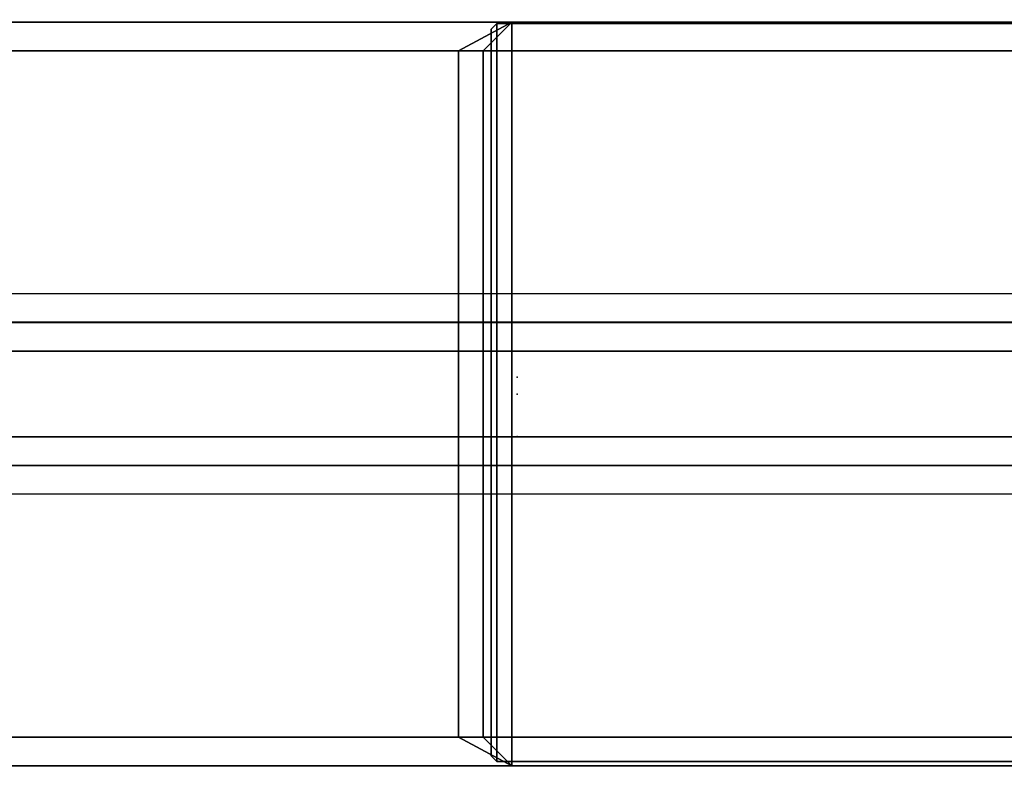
# Model space of a CAD drawing. Header units: inches. Extents: x 82 to 767, y -5 to 263.
# Tile 204 of 256: x 758.7 to 760.05, y 162.27 to 163.3. Entities that reach past the tile are written whole.
import ezdxf
from ezdxf.enums import TextEntityAlignment as Align

# ---------------------------------------------------------------- set-up
doc = ezdxf.new("R2010")
doc.units = ezdxf.units.IN
doc.header["$MEASUREMENT"] = 0
for name, color, linetype in [('A-FURN-3-COLLECTION-INFINITO-STORAGE-STANCHION-BASE', 251, 'Continuous'), ('A-FURN-3-COLLECTION-INFINITO-STORAGE-STANCHION-BLOCK', 33, 'Continuous'), ('A-FURN-3-NODE', 7, 'Continuous'), ('A-FURN-HAWORTH-ATT', 7, 'Continuous')]:
    doc.layers.add(name, color=color, linetype=linetype)
doc.styles.get("Standard").update_dxf_attribs({"font": 'arial.ttf'})

# ---------------------------------------------------------------- blocks, each defined once
blk = doc.blocks.new('HCCS-IWBC-F2-3D-3')
at = {"layer": 'A-FURN-3-COLLECTION-INFINITO-STORAGE-STANCHION-BASE'}
for points in [[(-0.5512, 5.4106, 1.8292), (0.5512, 5.4106, 1.8292), (0.5512, -5.5829, 1.8292), (-0.5512, -5.5829, 1.8292)], [(-0.1384, 5.4106, 2.026), (-0.5512, 5.4106, 2.026), (-0.5512, -5.5829, 2.026), (-0.1384, -5.5829, 2.026)], [(-0.1384, 5.4106, 2.026), (-0.099, 5.4106, 2.0654), (-0.099, -5.5829, 2.0654), (-0.1384, -5.5829, 2.026)], [(-0.099, -5.5829, 2.0654), (-0.0985, -5.5829, 2.9709), (-0.0984, 5.4106, 2.9709), (-0.099, 5.4106, 2.0654)], [(-0.0985, -5.5829, 2.9709), (-0.0591, -5.5829, 3.0103), (-0.0591, 5.4106, 3.0103), (-0.0984, 5.4106, 2.9709)], [(0.0591, 5.4106, 3.0103), (-0.0591, 5.4106, 3.0103), (-0.0591, -5.5829, 3.0103), (0.0591, -5.5829, 3.0103)], [(0.0591, -5.5829, 3.0103), (0.0984, -5.5829, 2.9709), (0.0984, 5.4106, 2.9709), (0.0591, 5.4106, 3.0103)], [(0.0984, 5.4106, 2.0654), (0.0984, 5.4106, 2.9709), (0.0984, -5.5829, 2.9709), (0.0984, -5.5829, 2.0654)], [(0.1378, -5.5829, 2.026), (0.0984, -5.5829, 2.0654), (0.0984, 5.4106, 2.0654), (0.1378, 5.4106, 2.026)], [(0.5512, 5.4106, 2.026), (0.1378, 5.4106, 2.026), (0.1378, -5.5829, 2.026), (0.5512, -5.5829, 2.026)], [(-0.4724, -5.1256, 2.026), (-0.5118, -5.1256, 2.0654), (-0.5118, 5.0319, 2.0654), (-0.4724, 5.0319, 2.026)], [(0.4724, -5.1256, 2.026), (-0.4724, -5.1256, 2.026), (-0.4724, 5.0319, 2.026), (0.4724, 5.0319, 2.026)], [(0.4724, 5.0319, 2.026), (0.5118, 5.0319, 2.0654), (0.5118, -5.1256, 2.0654), (0.4724, -5.1256, 2.026)], [(-0.4724, 3.8508, 9.1126), (-0.5118, 3.8508, 9.0733), (-0.5118, -0.0075, 9.0733), (-0.4724, -0.0075, 9.1126)], [(0.4724, 3.8508, 9.1126), (-0.4724, 3.8508, 9.1126), (-0.4724, -0.0075, 9.1126), (0.4724, -0.0075, 9.1126)], [(0.4724, -0.0075, 9.1126), (0.5118, -0.0075, 9.0733), (0.5118, 3.8508, 9.0733), (0.4724, 3.8508, 9.1126)], [(-0.4724, -0.081, 6.1402), (-0.5118, -0.0075, 6.1599), (-0.5118, -5.1256, 3.1844), (-0.4724, -5.1309, 3.2268)], [(-0.4724, -0.0075, 9.1126), (-0.5118, -0.0075, 9.0733), (-0.5118, -0.0075, 9.0733), (-0.4724, -0.0469, 9.0733)], [(-0.4724, -0.0469, 9.0733), (-0.5118, -0.0075, 9.0733), (-0.5118, -0.0075, 6.1599), (-0.4724, -0.0469, 6.1993)], [(-0.4724, -0.0469, 6.1993), (-0.5118, -0.0075, 6.1599), (-0.5118, -0.0075, 6.1599), (-0.4724, -0.081, 6.1402)], [(0.4724, -0.0075, 9.1126), (-0.4724, -0.0075, 9.1126), (-0.4724, -0.0469, 9.0733), (0.4724, -0.0469, 9.0733)], [(0.4724, -5.1309, 3.2268), (0.5118, -5.1256, 3.1844), (0.5118, -0.0075, 6.1599), (0.4724, -0.081, 6.1402)], [(0.4724, -0.0469, 6.1993), (0.5118, -0.0075, 6.1599), (0.5118, -0.0075, 9.0733), (0.4724, -0.0469, 9.0733)], [(0.4724, -0.081, 6.1402), (0.5118, -0.0075, 6.1599), (0.5118, -0.0075, 6.1599), (0.4724, -0.0469, 6.1993)], [(0.4724, -0.0469, 9.0733), (0.5118, -0.0075, 9.0733), (0.5118, -0.0075, 9.0733), (0.4724, -0.0075, 9.1126)], [(-0.4724, -0.0469, 6.1993), (-0.4724, -0.081, 6.1402), (0.4724, -0.081, 6.1402), (0.4724, -0.0469, 6.1993)], [(0.4724, -0.0469, 9.0733), (-0.4724, -0.0469, 9.0733), (-0.4724, -0.0469, 6.1993), (0.4724, -0.0469, 6.1993)], [(0.4724, -0.081, 6.1402), (-0.4724, -0.081, 6.1402), (-0.4724, -5.1309, 3.2268), (0.4724, -5.1309, 3.2268)]]:
    blk.add_3dface(points, dxfattribs=at)
for points, invisible_edges in [([(-0.5118, 3.8508, 6.2605), (-0.5118, 5.0319, 3.1996), (-0.5118, -5.1256, 3.1844), (-0.5118, -0.0075, 6.1599)], 10), ([(-0.5118, 5.0319, 3.1996), (-0.5118, 5.0319, 2.0654), (-0.5118, -5.1256, 2.0654), (-0.5118, -5.1256, 3.1844)], 8), ([(0.5118, -5.1256, 3.1844), (0.5118, -5.1256, 2.0654), (0.5118, 5.0319, 2.0654), (0.5118, 5.0319, 3.1996)], 8), ([(0.5118, -0.0075, 6.1599), (0.5118, -5.1256, 3.1844), (0.5118, 5.0319, 3.1996), (0.5118, 3.8508, 6.2605)], 10), ([(-0.5118, 3.8508, 9.0733), (-0.5118, 3.8508, 6.2605), (-0.5118, -0.0075, 6.1599), (-0.5118, -0.0075, 9.0733)], 2), ([(0.5118, -0.0075, 9.0733), (0.5118, -0.0075, 6.1599), (0.5118, 3.8508, 6.2605), (0.5118, 3.8508, 9.0733)], 2)]:
    blk.add_3dface(points, dxfattribs=dict(at, invisible_edges=invisible_edges))
at = {"layer": 'A-FURN-3-COLLECTION-INFINITO-STORAGE-STANCHION-BLOCK'}
for points in [[(0.5058, 3.9238, 88.1438), (0.5058, -0.0283, 88.1438), (-0.51, -0.0283, 88.1438), (-0.51, 3.9238, 88.1438)], [(-0.51, -0.0283, 89.1517), (0.5058, -0.0283, 89.1517), (0.5058, 3.9238, 89.1517), (-0.51, 3.9238, 89.1517)], [(-0.51, 3.9238, 89.1517), (-0.51, 3.9238, 88.1438), (-0.51, -0.0283, 88.1438), (-0.51, -0.0283, 89.1517)], [(0.5058, 3.9238, 72.3975), (0.5058, -0.0283, 72.3975), (-0.51, -0.0283, 72.3975), (-0.51, 3.9238, 72.3975)], [(-0.51, -0.0283, 73.4054), (0.5058, -0.0283, 73.4054), (0.5058, 3.9238, 73.4054), (-0.51, 3.9238, 73.4054)], [(-0.51, 3.9238, 73.4054), (-0.51, 3.9238, 72.3975), (-0.51, -0.0283, 72.3975), (-0.51, -0.0283, 73.4054)], [(0.5058, 3.9238, 56.6561), (0.5058, -0.0283, 56.6561), (-0.51, -0.0283, 56.6561), (-0.51, 3.9238, 56.6561)], [(-0.51, -0.0283, 57.6639), (0.5058, -0.0283, 57.6639), (0.5058, 3.9238, 57.6639), (-0.51, 3.9238, 57.6639)], [(-0.51, 3.9238, 57.6639), (-0.51, 3.9238, 56.6561), (-0.51, -0.0283, 56.6561), (-0.51, -0.0283, 57.6639)], [(0.5058, 3.9238, 34.6088), (0.5058, -0.0283, 34.6088), (-0.51, -0.0283, 34.6088), (-0.51, 3.9238, 34.6088)], [(-0.51, -0.0283, 35.6167), (0.5058, -0.0283, 35.6167), (0.5058, 3.9238, 35.6167), (-0.51, 3.9238, 35.6167)], [(-0.51, 3.9238, 35.6167), (-0.51, 3.9238, 34.6088), (-0.51, -0.0283, 34.6088), (-0.51, -0.0283, 35.6167)], [(0.5058, 3.9238, 18.874), (0.5058, -0.0283, 18.874), (-0.51, -0.0283, 18.874), (-0.51, 3.9238, 18.874)], [(-0.51, -0.0283, 19.8819), (0.5058, -0.0283, 19.8819), (0.5058, 3.9238, 19.8819), (-0.51, 3.9238, 19.8819)], [(-0.51, 3.9238, 19.8819), (-0.51, 3.9238, 18.874), (-0.51, -0.0283, 18.874), (-0.51, -0.0283, 19.8819)], [(0.5058, -0.0283, 89.1517), (0.5058, -0.0283, 88.1438), (0.5058, 3.9238, 88.1438), (0.5058, 3.9238, 89.1517)], [(0.5058, -0.0283, 73.4054), (0.5058, -0.0283, 72.3975), (0.5058, 3.9238, 72.3975), (0.5058, 3.9238, 73.4054)], [(0.5058, -0.0283, 57.6639), (0.5058, -0.0283, 56.6561), (0.5058, 3.9238, 56.6561), (0.5058, 3.9238, 57.6639)], [(0.5058, -0.0283, 35.6167), (0.5058, -0.0283, 34.6088), (0.5058, 3.9238, 34.6088), (0.5058, 3.9238, 35.6167)], [(0.5058, -0.0283, 19.8819), (0.5058, -0.0283, 18.874), (0.5058, 3.9238, 18.874), (0.5058, 3.9238, 19.8819)], [(-0.51, -0.0283, 88.1438), (0.5058, -0.0283, 88.1438), (0.4979, -0.0362, 88.1517), (-0.5021, -0.0362, 88.1517)], [(-0.5021, -0.0362, 89.1438), (-0.51, -0.0283, 89.1517), (-0.51, -0.0283, 88.1438), (-0.5021, -0.0362, 88.1517)], [(-0.5021, -0.0362, 89.1438), (0.4979, -0.0362, 89.1438), (0.5058, -0.0283, 89.1517), (-0.51, -0.0283, 89.1517)], [(-0.51, -0.0283, 72.3975), (0.5058, -0.0283, 72.3975), (0.4979, -0.0362, 72.4054), (-0.5021, -0.0362, 72.4054)], [(-0.5021, -0.0362, 73.3975), (-0.51, -0.0283, 73.4054), (-0.51, -0.0283, 72.3975), (-0.5021, -0.0362, 72.4054)], [(-0.5021, -0.0362, 73.3975), (0.4979, -0.0362, 73.3975), (0.5058, -0.0283, 73.4054), (-0.51, -0.0283, 73.4054)], [(-0.51, -0.0283, 56.6561), (0.5058, -0.0283, 56.6561), (0.4979, -0.0362, 56.6639), (-0.5021, -0.0362, 56.6639)], [(-0.5021, -0.0362, 57.6561), (-0.51, -0.0283, 57.6639), (-0.51, -0.0283, 56.6561), (-0.5021, -0.0362, 56.6639)], [(-0.5021, -0.0362, 57.6561), (0.4979, -0.0362, 57.6561), (0.5058, -0.0283, 57.6639), (-0.51, -0.0283, 57.6639)], [(-0.51, -0.0283, 34.6088), (0.5058, -0.0283, 34.6088), (0.4979, -0.0362, 34.6167), (-0.5021, -0.0362, 34.6167)], [(-0.5021, -0.0362, 35.6088), (-0.51, -0.0283, 35.6167), (-0.51, -0.0283, 34.6088), (-0.5021, -0.0362, 34.6167)], [(-0.5021, -0.0362, 35.6088), (0.4979, -0.0362, 35.6088), (0.5058, -0.0283, 35.6167), (-0.51, -0.0283, 35.6167)], [(-0.51, -0.0283, 18.874), (0.5058, -0.0283, 18.874), (0.4979, -0.0362, 18.8819), (-0.5021, -0.0362, 18.8819)], [(-0.5021, -0.0362, 19.874), (-0.51, -0.0283, 19.8819), (-0.51, -0.0283, 18.874), (-0.5021, -0.0362, 18.8819)], [(-0.5021, -0.0362, 19.874), (0.4979, -0.0362, 19.874), (0.5058, -0.0283, 19.8819), (-0.51, -0.0283, 19.8819)], [(-0.5021, -0.0362, 89.1438), (-0.5021, -0.0362, 88.1517), (0.4979, -0.0362, 88.1517), (0.4979, -0.0362, 89.1438)], [(-0.5021, -0.0362, 73.3975), (-0.5021, -0.0362, 72.4054), (0.4979, -0.0362, 72.4054), (0.4979, -0.0362, 73.3975)], [(-0.5021, -0.0362, 57.6561), (-0.5021, -0.0362, 56.6639), (0.4979, -0.0362, 56.6639), (0.4979, -0.0362, 57.6561)], [(-0.5021, -0.0362, 35.6088), (-0.5021, -0.0362, 34.6167), (0.4979, -0.0362, 34.6167), (0.4979, -0.0362, 35.6088)], [(-0.5021, -0.0362, 19.874), (-0.5021, -0.0362, 18.8819), (0.4979, -0.0362, 18.8819), (0.4979, -0.0362, 19.874)], [(0.4979, -0.0362, 88.1517), (0.5058, -0.0283, 88.1438), (0.5058, -0.0283, 89.1517), (0.4979, -0.0362, 89.1438)], [(0.4979, -0.0362, 72.4054), (0.5058, -0.0283, 72.3975), (0.5058, -0.0283, 73.4054), (0.4979, -0.0362, 73.3975)], [(0.4979, -0.0362, 56.6639), (0.5058, -0.0283, 56.6561), (0.5058, -0.0283, 57.6639), (0.4979, -0.0362, 57.6561)], [(0.4979, -0.0362, 34.6167), (0.5058, -0.0283, 34.6088), (0.5058, -0.0283, 35.6167), (0.4979, -0.0362, 35.6088)], [(0.4979, -0.0362, 18.8819), (0.5058, -0.0283, 18.874), (0.5058, -0.0283, 19.8819), (0.4979, -0.0362, 19.874)]]:
    blk.add_3dface(points, dxfattribs=at)
at = {"layer": 'A-FURN-3-NODE'}
for p in [(-66.9802, 0), (0, 0), (33.4901, 0)]:
    blk.add_point(p, dxfattribs=at)
at = {"layer": 'A-FURN-HAWORTH-ATT', "flags": 1}
for tag, p in [('HAWMC', (0, 0)), ('HAWMC', (0, 0)), ('HAWPN', (0, -0.1667)), ('HAWPN', (0, -0.1667)), ('HAWSN', (0, -0.3333)), ('HAWSN', (0, -0.3333))]:
    blk.add_attdef(tag, text='', height=0.1, dxfattribs=at).set_placement(p, align=Align.TOP_CENTER)
blk = doc.blocks.new('HCCS-IWBC-S0965-3D-3')
at = {"layer": 'A-FURN-3-NODE'}
blk.add_point((0, 0), dxfattribs=at)
at = {"layer": 'A-FURN-HAWORTH-ATT', "flags": 1}
for tag, p in [('HAWMC', (0, 0)), ('HAWPN', (0, -0.1667)), ('HAWSN', (0, -0.3333))]:
    blk.add_attdef(tag, text='', height=0.1, dxfattribs=at).set_placement(p, align=Align.TOP_CENTER)
blk = doc.blocks.new('HCCS-IWBC-S0931-3D-3')
at = {"layer": 'A-FURN-3-NODE'}
blk.add_point((33.4901, 0), dxfattribs=at)
at = {"layer": 'A-FURN-HAWORTH-ATT', "flags": 1}
for tag, p in [('HAWMC', (0, 0)), ('HAWPN', (0, -0.1667)), ('HAWSN', (0, -0.3333))]:
    blk.add_attdef(tag, text='', height=0.1, dxfattribs=at).set_placement(p, align=Align.TOP_CENTER)
blk = doc.blocks.new('HCCS-IWBC-F1-3D-3')
at = {"layer": 'A-FURN-3-NODE'}
blk.add_point((33.4901, 0), dxfattribs=at)
at = {"layer": 'A-FURN-HAWORTH-ATT', "flags": 1}
for tag, p in [('HAWMC', (0, 0)), ('HAWMC', (0, 0)), ('HAWPN', (0, -0.1667)), ('HAWPN', (0, -0.1667)), ('HAWSN', (0, -0.3333)), ('HAWSN', (0, -0.3333))]:
    blk.add_attdef(tag, text='', height=0.1, dxfattribs=at).set_placement(p, align=Align.TOP_CENTER)
blk = doc.blocks.new('HCCS-IWBC-C2W1-3D-3')
at = {"layer": 'A-FURN-3-NODE'}
for p in [(0, 0), (33.4901, 0)]:
    blk.add_point(p, dxfattribs=at)
at = {"layer": 'A-FURN-HAWORTH-ATT', "flags": 1}
for tag, p in [('HAWMC', (0, 0)), ('HAWPN', (0, -0.1667)), ('HAWSN', (0, -0.3333))]:
    blk.add_attdef(tag, text='', height=0.1, dxfattribs=at).set_placement(p, align=Align.TOP_CENTER)

msp = doc.modelspace()

# ---------------------------------------------------------------- block references
for name, p, rotation in [('HCCS-IWBC-F2-3D-3', (759.3799, 196.2744), 269.9999999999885), ('HCCS-IWBC-F2-3D-3', (759.3799, 162.7843), 269.9999999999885), ('HCCS-IWBC-C2W1-3D-3', (759.3799, 196.2744), 270), ('HCCS-IWBC-F1-3D-3', (759.3799, 129.2942), 90.00000000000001), ('HCCS-IWBC-S0931-3D-3', (759.3799, 196.2744, 65), 270), ('HCCS-IWBC-S0931-3D-3', (759.3799, 196.2159, 36), 270), ('HCCS-IWBC-S0965-3D-3', (759.3799, 162.8075, 65), 270), ('HCCS-IWBC-C2W1-3D-3', (759.3799, 162.7843), 270), ('HCCS-IWBC-F2-3D-3', (759.3799, 95.7456), 269.9999999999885)]:
    msp.add_blockref(name, p, dxfattribs=dict(rotation=rotation))

doc.saveas('drawing.dxf')
